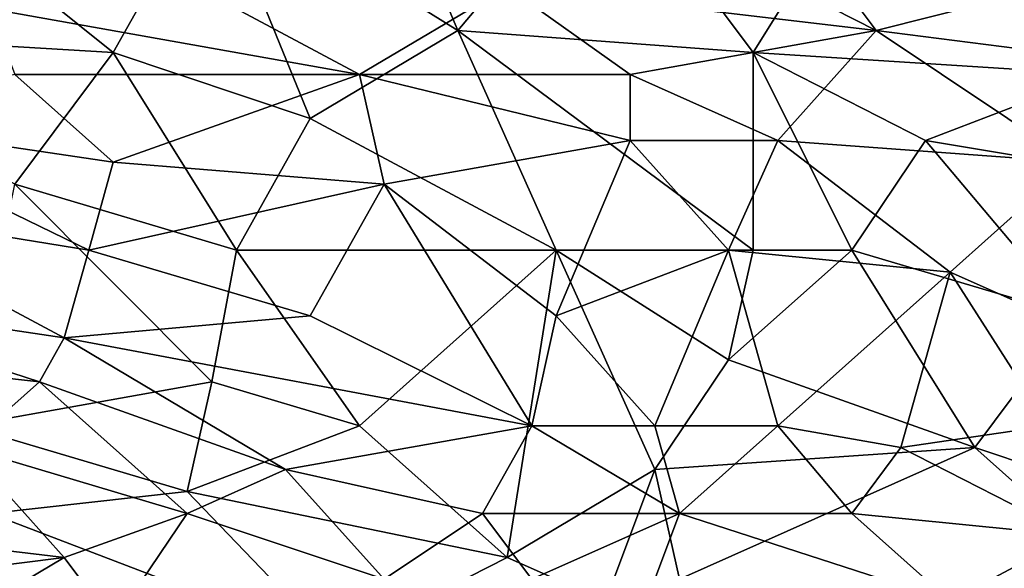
# Model space of a CAD drawing. Extents: x -1.05 to 1.05, y -0.36 to 0.36.
# Tile 131 of 226: x 0.37 to 0.6, y -0.18 to -0.06. Entities that reach past the tile are written whole.
import ezdxf

# ---------------------------------------------------------------- set-up
doc = ezdxf.new("R2010")
doc.units = 0

msp = doc.modelspace()

# ---------------------------------------------------------------- linework, layer by layer
for points in [[(0.30534, -0.05765, 0.26099), (0.33413, -0.01659, 0.26091), (0.39173, -0.06279, 0.26096)], [(0.33413, -0.01659, 0.26091), (0.41476, -0.02172, 0.26086), (0.39173, -0.06279, 0.26096)], [(0.41476, -0.02172, 0.26086), (0.45508, -0.01659, 0.26087), (0.47236, -0.05765, 0.26092)], [(0.47236, -0.05765, 0.26092), (0.45508, -0.01659, 0.26087), (0.50691, -0.01659, 0.26085)], [(0.47236, -0.05765, 0.26092), (0.50691, -0.01659, 0.26085), (0.54147, -0.06279, 0.26094)], [(0.54147, -0.06279, 0.26094), (0.50691, -0.01659, 0.26085), (0.57026, -0.01659, 0.26084)], [(0.54147, -0.06279, 0.26094), (0.57026, -0.01659, 0.26084), (0.6221, -0.06792, 0.26095)], [(0.6221, -0.06792, 0.26095), (0.57026, -0.01659, 0.26084), (0.64513, -0.03199, 0.26084)], [(0.4378, -0.07818, 0.26098), (0.39173, -0.06279, 0.26096), (0.41476, -0.02172, 0.26086)], [(0.4378, -0.07818, 0.26098), (0.41476, -0.02172, 0.26086), (0.47236, -0.05765, 0.26092)], [(0.57026, -0.05765, 0.41545), (0.52995, -0.03712, 0.41504), (0.48388, -0.04739, 0.41601)], [(0.57026, -0.05765, 0.41545), (0.55875, -0.04225, 0.41492), (0.52995, -0.03712, 0.41504)], [(0.57026, -0.05765, 0.41545), (0.61058, -0.04739, 0.41415), (0.55875, -0.04225, 0.41492)], [(0.44932, -0.06792, 0.41713), (0.48388, -0.04739, 0.41601), (0.42052, -0.05252, 0.41664)], [(0.44932, -0.06792, 0.41713), (0.51267, -0.06792, 0.41662), (0.48388, -0.04739, 0.41601)], [(0.51267, -0.06792, 0.41662), (0.57026, -0.05765, 0.41545), (0.48388, -0.04739, 0.41601)], [(0.61058, -0.06279, 0.41483), (0.61058, -0.04739, 0.41415), (0.57026, -0.05765, 0.41545)], [(0.36293, -0.05252, 0.41689), (0.44932, -0.06792, 0.41713), (0.42052, -0.05252, 0.41664)], [(0.36869, -0.06792, 0.41751), (0.44932, -0.06792, 0.41713), (0.36293, -0.05252, 0.41689)], [(0.36869, -0.09358, 0.26104), (0.30534, -0.05765, 0.26099), (0.39173, -0.06279, 0.26096)], [(0.4378, -0.07818, 0.26098), (0.47236, -0.05765, 0.26092), (0.49539, -0.10898, 0.26101)], [(0.54147, -0.10898, 0.26103), (0.47236, -0.05765, 0.26092), (0.54147, -0.06279, 0.26094)], [(0.49539, -0.10898, 0.26101), (0.47236, -0.05765, 0.26092), (0.54147, -0.10898, 0.26103)], [(0.54723, -0.08332, 0.41675), (0.57026, -0.05765, 0.41545), (0.51267, -0.06792, 0.41662)], [(0.54723, -0.08332, 0.41675), (0.61634, -0.08845, 0.41562), (0.57026, -0.05765, 0.41545)], [(0.61634, -0.08845, 0.41562), (0.61058, -0.06279, 0.41483), (0.57026, -0.05765, 0.41545)], [(0.36869, -0.09358, 0.26104), (0.39173, -0.06279, 0.26096), (0.42052, -0.10898, 0.26104)], [(0.42052, -0.10898, 0.26104), (0.39173, -0.06279, 0.26096), (0.4378, -0.07818, 0.26098)], [(0.56451, -0.10898, 0.26103), (0.54147, -0.06279, 0.26094), (0.58178, -0.08332, 0.26099)], [(0.54147, -0.10898, 0.26103), (0.54147, -0.06279, 0.26094), (0.56451, -0.10898, 0.26103)], [(0.58178, -0.08332, 0.26099), (0.54147, -0.06279, 0.26094), (0.6221, -0.06792, 0.26095)], [(0.32262, -0.07818, 0.41804), (0.39173, -0.08845, 0.41812), (0.36869, -0.06792, 0.41751)], [(0.36869, -0.06792, 0.41751), (0.39173, -0.08845, 0.41812), (0.44932, -0.06792, 0.41713)], [(0.45508, -0.09358, 0.41794), (0.44932, -0.06792, 0.41713), (0.39173, -0.08845, 0.41812)], [(0.45508, -0.09358, 0.41794), (0.51267, -0.08332, 0.41717), (0.44932, -0.06792, 0.41713)], [(0.51267, -0.08332, 0.41717), (0.51267, -0.06792, 0.41662), (0.44932, -0.06792, 0.41713)], [(0.51267, -0.08332, 0.41717), (0.54723, -0.08332, 0.41675), (0.51267, -0.06792, 0.41662)], [(0.58178, -0.08332, 0.26099), (0.6221, -0.06792, 0.26095), (0.67393, -0.09872, 0.26099)], [(0.38597, -0.10898, 0.41869), (0.39173, -0.08845, 0.41812), (0.32262, -0.07818, 0.41804)], [(0.32262, -0.09872, 0.41866), (0.38597, -0.10898, 0.41869), (0.32262, -0.07818, 0.41804)], [(0.42052, -0.10898, 0.26104), (0.4378, -0.07818, 0.26098), (0.49539, -0.10898, 0.26101)], [(0.45508, -0.09358, 0.41794), (0.49539, -0.12438, 0.41847), (0.51267, -0.08332, 0.41717)], [(0.53571, -0.10898, 0.41767), (0.51267, -0.08332, 0.41717), (0.49539, -0.12438, 0.41847)], [(0.53571, -0.10898, 0.41767), (0.54723, -0.08332, 0.41675), (0.51267, -0.08332, 0.41717)], [(0.53571, -0.10898, 0.41767), (0.58754, -0.11412, 0.417), (0.54723, -0.08332, 0.41675)], [(0.58754, -0.11412, 0.417), (0.61634, -0.08845, 0.41562), (0.54723, -0.08332, 0.41675)], [(0.56451, -0.10898, 0.26103), (0.58178, -0.08332, 0.26099), (0.61634, -0.12438, 0.26108)], [(0.61634, -0.12438, 0.26108), (0.58178, -0.08332, 0.26099), (0.67393, -0.09872, 0.26099)], [(0.38597, -0.10898, 0.41869), (0.45508, -0.09358, 0.41794), (0.39173, -0.08845, 0.41812)], [(0.58754, -0.11412, 0.417), (0.61058, -0.12438, 0.4168), (0.61634, -0.08845, 0.41562)], [(0.35717, -0.15005, 0.26129), (0.36869, -0.09358, 0.26104), (0.41476, -0.13978, 0.26116)], [(0.41476, -0.13978, 0.26116), (0.36869, -0.09358, 0.26104), (0.42052, -0.10898, 0.26104)], [(0.38597, -0.10898, 0.41869), (0.4378, -0.12438, 0.4188), (0.45508, -0.09358, 0.41794)], [(0.4378, -0.12438, 0.4188), (0.48963, -0.15005, 0.41896), (0.45508, -0.09358, 0.41794)], [(0.48963, -0.15005, 0.41896), (0.49539, -0.12438, 0.41847), (0.45508, -0.09358, 0.41794)], [(0.3111, -0.11925, 0.41915), (0.38021, -0.12952, 0.41913), (0.32262, -0.09872, 0.41866)], [(0.38021, -0.12952, 0.41913), (0.38597, -0.10898, 0.41869), (0.32262, -0.09872, 0.41866)], [(0.38021, -0.12952, 0.41913), (0.4378, -0.12438, 0.4188), (0.38597, -0.10898, 0.41869)], [(0.44932, -0.15005, 0.2612), (0.41476, -0.13978, 0.26116), (0.42052, -0.10898, 0.26104)], [(0.44932, -0.15005, 0.2612), (0.42052, -0.10898, 0.26104), (0.49539, -0.10898, 0.26101)], [(0.48388, -0.18085, 0.26141), (0.44932, -0.15005, 0.2612), (0.49539, -0.10898, 0.26101)], [(0.48388, -0.18085, 0.26141), (0.49539, -0.10898, 0.26101), (0.51843, -0.16032, 0.26123)], [(0.51843, -0.15005, 0.41873), (0.53571, -0.10898, 0.41767), (0.49539, -0.12438, 0.41847)], [(0.49539, -0.10898, 0.26101), (0.54147, -0.10898, 0.26103), (0.53571, -0.13465, 0.26111)], [(0.51843, -0.16032, 0.26123), (0.49539, -0.10898, 0.26101), (0.53571, -0.13465, 0.26111)], [(0.51843, -0.15005, 0.41873), (0.54723, -0.15005, 0.41841), (0.53571, -0.10898, 0.41767)], [(0.54147, -0.10898, 0.26103), (0.56451, -0.10898, 0.26103), (0.53571, -0.13465, 0.26111)], [(0.54723, -0.15005, 0.41841), (0.58754, -0.11412, 0.417), (0.53571, -0.10898, 0.41767)], [(0.5933, -0.15518, 0.26119), (0.53571, -0.13465, 0.26111), (0.56451, -0.10898, 0.26103)], [(0.5933, -0.15518, 0.26119), (0.56451, -0.10898, 0.26103), (0.61634, -0.12438, 0.26108)], [(0.54723, -0.15005, 0.41841), (0.57602, -0.15518, 0.41805), (0.58754, -0.11412, 0.417)], [(0.57602, -0.15518, 0.41805), (0.61058, -0.15005, 0.4173), (0.58754, -0.11412, 0.417)], [(0.61058, -0.15005, 0.4173), (0.61058, -0.12438, 0.4168), (0.58754, -0.11412, 0.417)], [(0.37445, -0.13978, 0.41928), (0.38021, -0.12952, 0.41913), (0.3111, -0.11925, 0.41915)], [(0.32838, -0.13465, 0.41934), (0.37445, -0.13978, 0.41928), (0.3111, -0.11925, 0.41915)], [(0.48963, -0.15005, 0.41896), (0.4378, -0.12438, 0.4188), (0.38021, -0.12952, 0.41913)], [(0.51843, -0.15005, 0.41873), (0.49539, -0.12438, 0.41847), (0.48963, -0.15005, 0.41896)], [(0.5933, -0.15518, 0.26119), (0.61634, -0.12438, 0.26108), (0.63938, -0.17058, 0.26124)], [(0.43204, -0.16032, 0.41933), (0.38021, -0.12952, 0.41913), (0.37445, -0.13978, 0.41928)], [(0.43204, -0.16032, 0.41933), (0.48963, -0.15005, 0.41896), (0.38021, -0.12952, 0.41913)], [(0.35717, -0.15518, 0.41944), (0.37445, -0.13978, 0.41928), (0.32838, -0.13465, 0.41934)], [(0.51843, -0.16032, 0.26123), (0.53571, -0.13465, 0.26111), (0.5933, -0.15518, 0.26119)], [(0.40901, -0.16545, 0.26133), (0.35717, -0.15005, 0.26129), (0.41476, -0.13978, 0.26116)], [(0.40901, -0.17058, 0.4194), (0.37445, -0.13978, 0.41928), (0.35717, -0.15518, 0.41944)], [(0.40901, -0.17058, 0.4194), (0.43204, -0.16032, 0.41933), (0.37445, -0.13978, 0.41928)], [(0.44932, -0.15005, 0.2612), (0.40901, -0.16545, 0.26133), (0.41476, -0.13978, 0.26116)], [(0.36293, -0.17058, 0.26141), (0.35717, -0.15005, 0.26129), (0.40901, -0.16545, 0.26133)], [(0.48388, -0.18085, 0.26141), (0.40901, -0.16545, 0.26133), (0.44932, -0.15005, 0.2612)], [(0.47812, -0.17058, 0.41917), (0.48963, -0.15005, 0.41896), (0.43204, -0.16032, 0.41933)], [(0.52419, -0.17058, 0.41885), (0.48963, -0.15005, 0.41896), (0.47812, -0.17058, 0.41917)], [(0.48963, -0.15005, 0.41896), (0.52419, -0.17058, 0.41885), (0.51843, -0.15005, 0.41873)], [(0.52419, -0.17058, 0.41885), (0.54723, -0.15005, 0.41841), (0.51843, -0.15005, 0.41873)], [(0.52419, -0.17058, 0.41885), (0.56451, -0.17058, 0.41834), (0.54723, -0.15005, 0.41841)], [(0.56451, -0.17058, 0.41834), (0.57602, -0.15518, 0.41805), (0.54723, -0.15005, 0.41841)], [(0.61634, -0.17571, 0.4174), (0.61058, -0.15005, 0.4173), (0.57602, -0.15518, 0.41805)], [(0.29382, -0.17058, 0.41947), (0.38021, -0.18085, 0.41935), (0.35717, -0.15518, 0.41944)], [(0.38021, -0.18085, 0.41935), (0.40901, -0.17058, 0.4194), (0.35717, -0.15518, 0.41944)], [(0.52419, -0.18598, 0.26146), (0.51843, -0.16032, 0.26123), (0.5933, -0.15518, 0.26119)], [(0.52419, -0.18598, 0.26146), (0.5933, -0.15518, 0.26119), (0.62786, -0.18598, 0.2614)], [(0.56451, -0.17058, 0.41834), (0.61634, -0.17571, 0.4174), (0.57602, -0.15518, 0.41805)], [(0.62786, -0.18598, 0.2614), (0.5933, -0.15518, 0.26119), (0.63938, -0.17058, 0.26124)], [(0.40901, -0.17058, 0.4194), (0.45508, -0.18598, 0.41916), (0.43204, -0.16032, 0.41933)], [(0.45508, -0.18598, 0.41916), (0.47812, -0.17058, 0.41917), (0.43204, -0.16032, 0.41933)], [(0.50691, -0.19111, 0.26153), (0.48388, -0.18085, 0.26141), (0.51843, -0.16032, 0.26123)], [(0.50691, -0.19111, 0.26153), (0.51843, -0.16032, 0.26123), (0.52419, -0.18598, 0.26146)], [(0.44356, -0.20138, 0.26172), (0.36293, -0.17058, 0.26141), (0.40901, -0.16545, 0.26133)], [(0.44356, -0.20138, 0.26172), (0.40901, -0.16545, 0.26133), (0.48388, -0.18085, 0.26141)], [(0.33989, -0.18598, 0.41924), (0.38021, -0.18085, 0.41935), (0.29382, -0.17058, 0.41947)], [(0.35141, -0.20138, 0.26177), (0.36293, -0.17058, 0.26141), (0.44356, -0.20138, 0.26172)], [(0.39173, -0.19625, 0.41898), (0.40901, -0.17058, 0.4194), (0.38021, -0.18085, 0.41935)], [(0.39173, -0.19625, 0.41898), (0.45508, -0.18598, 0.41916), (0.40901, -0.17058, 0.4194)], [(0.45508, -0.18598, 0.41916), (0.48963, -0.18598, 0.41902), (0.47812, -0.17058, 0.41917)], [(0.48963, -0.18598, 0.41902), (0.52419, -0.17058, 0.41885), (0.47812, -0.17058, 0.41917)], [(0.48963, -0.18598, 0.41902), (0.51843, -0.18598, 0.41883), (0.52419, -0.17058, 0.41885)], [(0.51843, -0.18598, 0.41883), (0.58754, -0.19111, 0.4179), (0.52419, -0.17058, 0.41885)], [(0.58754, -0.19111, 0.4179), (0.56451, -0.17058, 0.41834), (0.52419, -0.17058, 0.41885)], [(0.58754, -0.19111, 0.4179), (0.61634, -0.17571, 0.4174), (0.56451, -0.17058, 0.41834)], [(0.58754, -0.19111, 0.4179), (0.6221, -0.20138, 0.41707), (0.61634, -0.17571, 0.4174)], [(0.34565, -0.20138, 0.41867), (0.38021, -0.18085, 0.41935), (0.33989, -0.18598, 0.41924)], [(0.34565, -0.20138, 0.41867), (0.39173, -0.19625, 0.41898), (0.38021, -0.18085, 0.41935)], [(0.44356, -0.20138, 0.26172), (0.48388, -0.18085, 0.26141), (0.50691, -0.19111, 0.26153)]]:
    msp.add_3dface(points)

doc.saveas('drawing.dxf')
